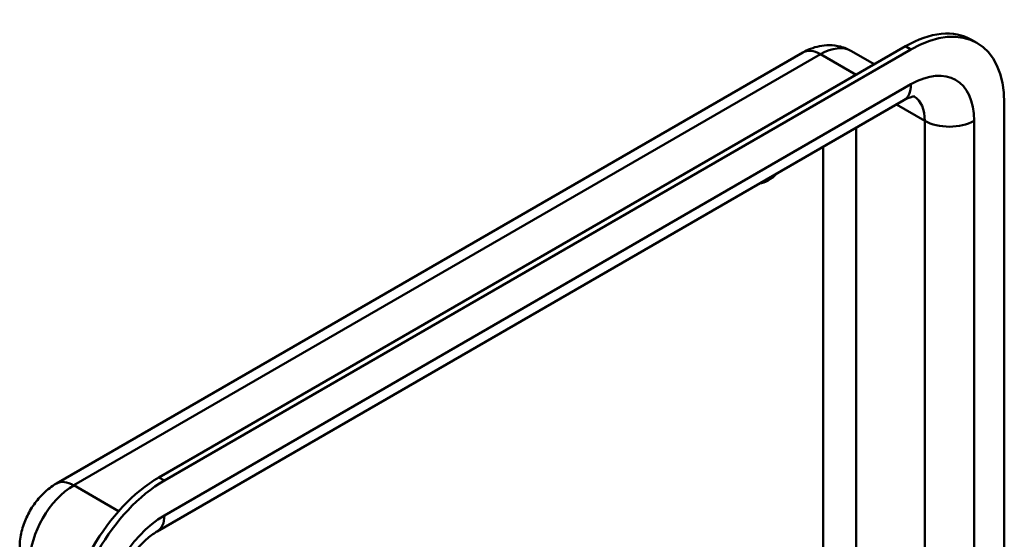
# Model space of a CAD drawing. Header units: millimetres. Extents: x 20 to 833, y 20 to 574.
# Tile 6 of 8: x 345 to 396, y 168 to 195. Entities that reach past the tile are written whole.
import ezdxf

# ---------------------------------------------------------------- set-up
doc = ezdxf.new("R2010")
doc.units = ezdxf.units.MM
doc.header["$LTSCALE"] = 2
doc.layers.add('Sichtbare Kanten(DIN)', color=7, linetype='Continuous', lineweight=50)
doc.layers.add('Sichtbare tangentiale Kanten(DIN)', color=7, linetype='Continuous', lineweight=50)

msp = doc.modelspace()

# ---------------------------------------------------------------- linework, layer by layer
at = {"layer": 'Sichtbare Kanten(DIN)'}
for p, q in [((390.914, 193.31), (352.447, 171.101)), ((394.597, 193.483), (394.314, 193.646)), ((347.163, 170.782), (385.63, 192.99)), ((391.197, 193.146), (352.73, 170.938)), ((388.13, 193.06), (389.306, 192.381)), ((352.357, 168.317), (390.824, 190.526)), ((396.005, 123.091), (396.005, 190.37))]:
    msp.add_line(p, q, dxfattribs=at)
for centre, major_axis, start_param, end_param in [((391.197, 187.594), (3.4, 5.889), 5.497787, 7.068583), ((390.914, 187.757), (3.4, 5.889), 0, 0.785398), ((383.843, 187.921), (0.93, 1.611), 3.574415, 4.279567), ((352.447, 165.549), (-3.4, -5.889), 3.926991, 5.497787), ((352.73, 165.385), (-3.4, -5.889), 3.926991, 5.497787)]:
    msp.add_ellipse(centre, major_axis=major_axis, ratio=0.57735, start_param=start_param, end_param=end_param, dxfattribs=at)
for points, knots in [([(385.63, 192.99), (385.752, 193.061), (385.883, 193.126), (386.165, 193.237), (386.316, 193.284), (386.642, 193.349), (386.816, 193.368), (387.182, 193.364), (387.375, 193.341), (387.76, 193.24), (387.952, 193.163), (388.13, 193.06)], [4.712389, 4.712389, 4.712389, 4.712389, 4.8694686, 4.8694686, 5.0265482, 5.0265482, 5.1836279, 5.1836279, 5.3407075, 5.3407075, 5.4977871, 5.4977871, 5.4977871, 5.4977871]), ([(390.824, 190.526), (390.924, 190.583), (391.015, 190.627), (391.172, 190.689), (391.237, 190.707), (391.334, 190.727), (391.366, 190.728), (391.388, 190.728), (391.391, 190.728), (391.391, 190.728)], [4.712389, 4.712389, 4.712389, 4.712389, 4.8694686, 4.8694686, 5.0265482, 5.0265482, 5.1836279, 5.1836279, 5.2579903, 5.2579903, 5.2579903, 5.2579903]), ([(345.273, 167.508), (345.273, 167.791), (345.311, 168.058), (345.434, 168.568), (345.521, 168.811), (345.735, 169.276), (345.863, 169.498), (346.159, 169.916), (346.326, 170.113), (346.706, 170.475), (346.918, 170.64), (347.163, 170.782)], [3.141593, 3.141593, 3.141593, 3.141593, 3.455752, 3.455752, 3.769911, 3.769911, 4.08407, 4.08407, 4.39823, 4.39823, 4.712389, 4.712389, 4.712389, 4.712389]), ([(350.005, 164.242), (350.005, 164.413), (350.022, 164.614), (350.106, 165.069), (350.174, 165.324), (350.366, 165.859), (350.492, 166.14), (350.79, 166.688), (350.963, 166.955), (351.333, 167.439), (351.529, 167.655), (351.911, 168.012), (352.096, 168.154), (352.295, 168.28), (352.327, 168.3), (352.357, 168.317)], [3.141593, 3.141593, 3.141593, 3.141593, 3.374304, 3.374304, 3.622285, 3.622285, 3.88278, 3.88278, 4.148781, 4.148781, 4.411918, 4.411918, 4.663938, 4.663938, 4.712389, 4.712389, 4.712389, 4.712389])]:
    msp.add_open_spline(points, degree=3, knots=knots, dxfattribs=at)
at = {"layer": 'Sichtbare tangentiale Kanten(DIN)'}
for p, q in [((391.197, 193.146), (390.914, 193.31)), ((348.063, 170.693), (386.53, 192.901)), ((386.53, 192.901), (388.368, 191.84)), ((391.197, 191.35), (352.73, 169.141)), ((390.451, 190.311), (391.904, 189.472)), ((391.904, 189.472), (391.904, 161.559)), ((394.449, 122.193), (394.449, 189.472)), ((388.368, 165.241), (388.368, 189.108)), ((386.671, 188.128), (386.671, 166.242)), ((352.73, 170.938), (352.447, 171.101)), ((348.063, 170.693), (350.372, 169.359))]:
    msp.add_line(p, q, dxfattribs=at)
for centre, major_axis, start_param, end_param in [((386.53, 190.289), (1.6, 2.771), 0, 0.785398), ((386.53, 191.432), (-0.9, 1.559), 5.497787, 6.283185), ((391.197, 187.594), (2.3, 3.984), 5.497787, 7.068583), ((389.924, 192.085), (0.9, -1.559), 0, 0.785398), ((389.924, 188.329), (1.4, 2.425), 5.497787, 6.252468), ((393.177, 190.207), (1.8, 0), 3.926991, 5.497787), ((348.063, 168.08), (1.6, 2.771), 0.785398, 2.356194), ((348.063, 169.223), (-0.9, 1.559), 5.497787, 6.283185), ((352.73, 165.385), (-2.3, -3.984), 3.926991, 5.497787), ((351.457, 169.876), (0.9, -1.559), 0, 0.785398)]:
    msp.add_ellipse(centre, major_axis=major_axis, ratio=0.57735, start_param=start_param, end_param=end_param, dxfattribs=at)

doc.saveas('drawing.dxf')
